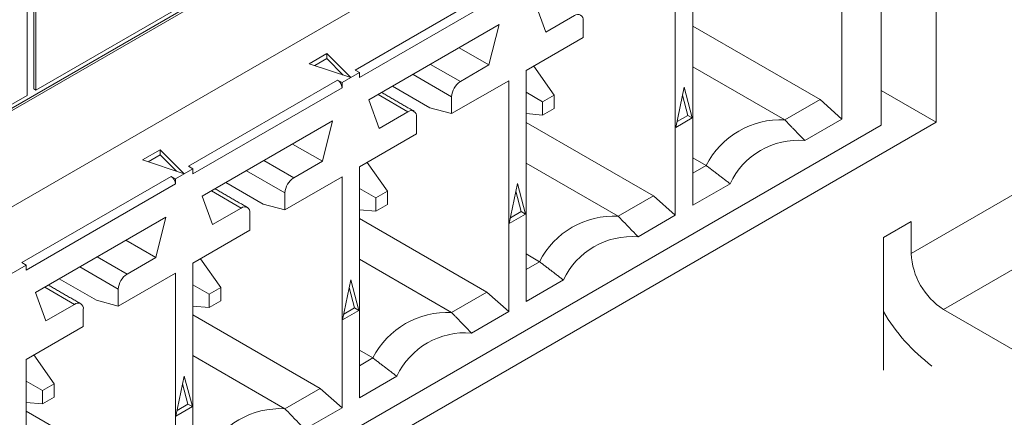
# Model space of a CAD drawing. Header units: inches. Extents: x 0.2 to 16.3, y 0.2 to 11.5.
# Tile 20 of 65: x 4.032 to 4.45, y 1.983 to 2.152. Entities that reach past the tile are written whole.
import ezdxf

# ---------------------------------------------------------------- set-up
doc = ezdxf.new("R2010")
doc.units = ezdxf.units.IN
doc.header["$MEASUREMENT"] = 0

msp = doc.modelspace()

# ---------------------------------------------------------------- linework, layer by layer
at = {"color": 7, "linetype": 'Continuous', "lineweight": 15}
for p, q in [((3.8092653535, 1.9864089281), (4.4170008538, 2.3372471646)), ((3.8092654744, 1.9874802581), (4.4160730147, 2.3377827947)), ((3.0517493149, 1.5082290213), (4.4211794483, 2.2987842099)), ((4.4211794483, 2.2987842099), (4.4211794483, 2.1082580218)), ((4.0382384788, 2.2778887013), (4.0382384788, 2.1223853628)), ((4.0391663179, 2.2773530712), (4.0391663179, 2.1218497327)), ((4.0354039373, 2.1196777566), (4.0354039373, 2.2751810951)), ((4.3977799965, 2.1070984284), (4.3977799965, 2.2549758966)), ((4.3811695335, 2.2075382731), (4.3811695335, 2.1096401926)), ((4.3178825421, 2.0731053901), (4.3178825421, 2.1710034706)), ((4.1746051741, 2.1304258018), (4.2378921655, 2.1669606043)), ((4.3104587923, 2.1667178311), (4.3104587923, 2.0688197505)), ((4.0391663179, 2.1218497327), (4.1112519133, 2.1634638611)), ((4.2397481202, 2.1637460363), (4.1764611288, 2.1272112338)), ((4.2555234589, 2.146492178), (4.2511620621, 2.1585478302)), ((4.2676798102, 2.1535098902), (4.2555234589, 2.146492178)), ((4.18045139, 2.1177274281), (4.2357579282, 2.149655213)), ((4.2357579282, 2.149655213), (4.2313964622, 2.1325639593)), ((4.2713916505, 2.1441648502), (4.2713916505, 2.1513663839)), ((4.3178826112, 2.1490462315), (4.3718898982, 2.1178684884)), ((4.24717187, 2.1301830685), (4.2713916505, 2.1441648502)), ((4.2313964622, 2.1325639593), (4.2187741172, 2.139850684)), ((4.1550982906, 2.1330950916), (4.1625577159, 2.1374013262)), ((4.1625577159, 2.1352581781), (4.1574519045, 2.1323106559)), ((4.1625577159, 2.1374013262), (4.1727474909, 2.1272126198)), ((4.1625577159, 2.1374013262), (4.1625577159, 2.1352581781)), ((4.1695323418, 2.1282842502), (4.1625577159, 2.1352581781)), ((4.1727474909, 2.1272126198), (4.1550982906, 2.1330950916)), ((4.21924018, 2.1255462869), (4.206617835, 2.1328330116)), ((4.2313964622, 2.1325639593), (4.21924018, 2.1255462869)), ((4.2503990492, 2.1320461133), (4.2589950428, 2.11981778)), ((4.3178825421, 2.1317966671), (4.3569496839, 2.1092436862)), ((4.1764611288, 2.1293543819), (4.1690374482, 2.1250687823)), ((4.1764611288, 2.1293543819), (4.1746051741, 2.1304258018)), ((4.1764611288, 2.1272112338), (4.1764611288, 2.1293543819)), ((4.1991935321, 2.1285470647), (4.2155283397, 2.119117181)), ((4.24717187, 2.032284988), (4.24717187, 2.1301830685)), ((4.1038945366, 2.0896054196), (4.1671814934, 2.1261402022)), ((4.1690374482, 2.1229256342), (4.1057504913, 2.0863908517)), ((4.1671814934, 2.1261402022), (4.1690374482, 2.1250687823)), ((4.1690374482, 2.1250687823), (4.1690374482, 2.1229256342)), ((4.1904693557, 2.1235106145), (4.2062487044, 2.1144013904)), ((4.2155283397, 2.1119156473), (4.2397481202, 2.125897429)), ((4.2397481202, 2.125897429), (4.2397481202, 2.0279993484)), ((4.3106896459, 2.1061147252), (4.3141707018, 2.1231263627)), ((4.3141707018, 2.1231263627), (4.3176516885, 2.1101338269)), ((3.9633183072, 2.0780636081), (4.0354039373, 2.1196777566)), ((4.0382384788, 2.1223853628), (4.0391663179, 2.1218497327)), ((4.1843467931, 2.1199762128), (4.1969691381, 2.1126894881)), ((4.2155283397, 2.119117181), (4.2155283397, 2.1119156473)), ((4.2471719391, 2.1209842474), (4.2540935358, 2.1169882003)), ((4.2589950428, 2.11981778), (4.2540935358, 2.1169882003)), ((4.2589950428, 2.1141576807), (4.2589950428, 2.11981778)), ((4.3157957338, 2.1112052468), (4.3134912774, 2.1198063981)), ((4.3977800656, 2.1217661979), (4.4211794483, 2.1082580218)), ((4.4105728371, 2.0525981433), (4.5260669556, 2.1192714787)), ((4.1848127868, 2.1056717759), (4.18045139, 2.1177274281)), ((4.2155283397, 2.1119156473), (4.2062487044, 2.1144013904)), ((4.2540935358, 2.1169882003), (4.2540935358, 2.1113281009)), ((4.2540935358, 2.1113281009), (4.2589950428, 2.1141576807)), ((4.3718898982, 2.1178684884), (4.3569496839, 2.1092436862)), ((4.3718898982, 2.1178684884), (4.3811695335, 2.1096401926)), ((4.1969691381, 2.1126894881), (4.1848127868, 2.1056717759)), ((4.2006809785, 2.1033444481), (4.2006809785, 2.1105459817)), ((4.2540935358, 2.1113281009), (4.2471719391, 2.1119459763)), ((4.3176516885, 2.1101338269), (4.3106896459, 2.1061147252)), ((4.3111868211, 2.1085445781), (4.3157957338, 2.1112052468)), ((4.3157957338, 2.1112052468), (4.3176516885, 2.1101338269)), ((4.4211794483, 2.1082580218), (3.0517493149, 1.3177028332)), ((4.3977799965, 2.1070984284), (3.8081643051, 1.7667205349)), ((4.1097407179, 2.076907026), (4.1650472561, 2.1088348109)), ((4.1650472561, 2.1088348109), (4.1606857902, 2.0917435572)), ((4.24717187, 2.1082257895), (4.301179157, 2.0770480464)), ((4.3811695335, 2.1096401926), (4.3653788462, 2.1005244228)), ((4.1764611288, 2.0893626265), (4.2006809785, 2.1033444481)), ((4.1606857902, 2.0917435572), (4.1480634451, 2.0990302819)), ((4.0843876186, 2.0922746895), (4.0918470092, 2.0965809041)), ((4.0918470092, 2.094437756), (4.0867411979, 2.0914902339)), ((4.0918470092, 2.0965809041), (4.1020368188, 2.0863922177)), ((4.0918470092, 2.0965809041), (4.0918470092, 2.094437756)), ((4.0988216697, 2.0874638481), (4.0918470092, 2.094437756)), ((4.4242435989, 2.0289197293), (4.5397377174, 2.0955930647)), ((4.1020368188, 2.0863922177), (4.0843876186, 2.0922746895)), ((4.1057504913, 2.0885339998), (4.1038945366, 2.0896054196)), ((4.148529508, 2.0847258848), (4.1359071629, 2.0920126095)), ((4.1606857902, 2.0917435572), (4.148529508, 2.0847258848)), ((4.1764611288, 1.9914645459), (4.1764611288, 2.0893626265)), ((4.1882843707, 2.0789973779), (4.1796883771, 2.0912257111)), ((4.24717187, 2.090976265), (4.2862390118, 2.0684232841)), ((4.3178824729, 2.0866906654), (4.3235430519, 2.0899584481)), ((4.3178825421, 2.0932261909), (4.3235430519, 2.0899584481)), ((4.0331838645, 2.0487850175), (4.0964708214, 2.0853198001)), ((4.0964708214, 2.0853198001), (4.0983267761, 2.0842483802)), ((4.1057504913, 2.0885339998), (4.0983267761, 2.0842483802)), ((4.1057504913, 2.0863908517), (4.1057504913, 2.0885339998)), ((4.12848286, 2.0877266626), (4.1448176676, 2.0782967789)), ((4.1448176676, 2.0710952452), (4.1690374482, 2.0850770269)), ((4.1690374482, 2.0850770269), (4.1690374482, 1.9871789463)), ((4.0983267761, 2.0821052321), (4.0350398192, 2.0455704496)), ((4.0983267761, 2.0842483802), (4.0983267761, 2.0821052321)), ((4.1197586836, 2.0826902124), (4.1355380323, 2.0735809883)), ((4.2399789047, 2.0652942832), (4.2434599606, 2.0823059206)), ((4.2434599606, 2.0823059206), (4.2469410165, 2.0693134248)), ((4.3336731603, 2.0822211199), (4.3178825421, 2.0731053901)), ((4.1141021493, 2.0648513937), (4.1097407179, 2.076907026)), ((4.113636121, 2.0791558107), (4.1262584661, 2.071869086)), ((4.1448176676, 2.0782967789), (4.1448176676, 2.0710952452)), ((4.1833828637, 2.0761677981), (4.1764611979, 2.0801638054)), ((4.1882843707, 2.0789973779), (4.1833828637, 2.0761677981)), ((4.1882843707, 2.0733372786), (4.1882843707, 2.0789973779)), ((4.2450850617, 2.0703848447), (4.2427806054, 2.078985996)), ((4.301179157, 2.0770480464), (4.2862390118, 2.0684232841)), ((4.301179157, 2.0770480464), (4.3104587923, 2.0688197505)), ((4.1448176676, 2.0710952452), (4.1355380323, 2.0735809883)), ((4.1833828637, 2.0761677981), (4.1833828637, 2.0705076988)), ((4.1833828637, 2.0705076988), (4.1882843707, 2.0733372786)), ((4.1262584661, 2.071869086), (4.1141021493, 2.0648513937)), ((4.1299703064, 2.062524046), (4.1299703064, 2.0697255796)), ((4.1764611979, 2.0711255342), (4.1833828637, 2.0705076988)), ((4.2469410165, 2.0693134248), (4.2399789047, 2.0652942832)), ((4.240476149, 2.067724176), (4.2450850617, 2.0703848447)), ((4.2450850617, 2.0703848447), (4.2469410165, 2.0693134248)), ((4.3104587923, 2.0688197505), (4.2946681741, 2.0597040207)), ((4.0390300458, 2.0360866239), (4.0943365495, 2.0680143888)), ((4.0943365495, 2.0680143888), (4.0899751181, 2.0509231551)), ((4.1764611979, 2.0674053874), (4.2304684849, 2.0362276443)), ((4.3987877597, 2.0594037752), (4.4105728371, 2.0662071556)), ((4.4105728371, 2.0662071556), (4.4105728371, 2.0525981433)), ((4.1057504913, 2.0485422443), (4.1299703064, 2.062524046)), ((4.0899751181, 2.0509231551), (4.077352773, 2.0582098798)), ((4.3987877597, 2.0031631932), (4.3987877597, 2.0594037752)), ((4.24717187, 2.0524057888), (4.2528323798, 2.049138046)), ((4.0350398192, 2.0477135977), (4.027616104, 2.0434279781)), ((4.0350398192, 2.0477135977), (4.0331838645, 2.0487850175)), ((4.0350398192, 2.0455704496), (4.0350398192, 2.0477135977)), ((4.0778188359, 2.0439054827), (4.0651964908, 2.0511922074)), ((4.0899751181, 2.0509231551), (4.0778188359, 2.0439054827)), ((4.1057504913, 1.9506441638), (4.1057504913, 2.0485422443)), ((4.1089777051, 2.050405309), (4.1175736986, 2.0381769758)), ((4.1764611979, 2.0501558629), (4.2155283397, 2.027602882)), ((4.2471718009, 2.0458702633), (4.2528323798, 2.049138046)), ((4.0577721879, 2.0469062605), (4.0741069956, 2.0374763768)), ((4.0741069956, 2.0302748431), (4.0983267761, 2.0442566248)), ((4.0983267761, 2.0442566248), (4.0983267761, 1.9463585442)), ((4.0490480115, 2.0418698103), (4.0648273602, 2.0327605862)), ((4.1057505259, 2.0393434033), (4.1126721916, 2.035347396)), ((4.1692682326, 2.0244738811), (4.1727492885, 2.0414855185)), ((4.1727492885, 2.0414855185), (4.1762303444, 2.0284930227)), ((4.2629624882, 2.0414007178), (4.24717187, 2.032284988)), ((4.0433914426, 2.0240309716), (4.0390300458, 2.0360866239)), ((4.0429254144, 2.0383353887), (4.0555477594, 2.031048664)), ((4.0741069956, 2.0374763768), (4.0741069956, 2.0302748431)), ((4.1175736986, 2.0381769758), (4.1126721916, 2.035347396)), ((4.1126721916, 2.035347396), (4.1126721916, 2.0296872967)), ((4.1175736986, 2.0325168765), (4.1175736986, 2.0381769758)), ((4.1743743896, 2.0295644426), (4.1720699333, 2.0381655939)), ((4.2304684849, 2.0362276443), (4.2155283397, 2.027602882)), ((4.2304684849, 2.0362276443), (4.2397481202, 2.0279993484)), ((4.0555477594, 2.031048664), (4.0433914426, 2.0240309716)), ((4.0741069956, 2.0302748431), (4.0648273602, 2.0327605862)), ((4.1126721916, 2.0296872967), (4.1175736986, 2.0325168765)), ((4.0592595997, 2.0217036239), (4.0592595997, 2.0289051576)), ((4.1126721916, 2.0296872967), (4.1057505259, 2.0303051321)), ((4.1057505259, 2.0265849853), (4.1597578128, 1.9954072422)), ((4.1762303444, 2.0284930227), (4.1692682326, 2.0244738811)), ((4.1697654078, 2.026903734), (4.1743743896, 2.0295644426)), ((4.1743743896, 2.0295644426), (4.1762303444, 2.0284930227)), ((4.2397481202, 2.0279993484), (4.223957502, 2.0188836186)), ((4.4242435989, 2.0289197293), (4.5048538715, 1.9823844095)), ((4.0350398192, 2.0077218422), (4.0592595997, 2.0217036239)), ((4.1764611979, 2.0115853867), (4.1821217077, 2.0083176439)), ((4.0350398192, 1.9098237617), (4.0350398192, 2.0077218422)), ((4.0468630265, 1.9973565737), (4.0382669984, 2.009584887)), ((4.1057505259, 2.0093354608), (4.1448176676, 1.9867824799)), ((4.1764611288, 2.0050498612), (4.1821217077, 2.0083176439)), ((4.041961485, 1.994526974), (4.0350398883, 1.9985230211)), ((4.0468630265, 1.9973565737), (4.041961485, 1.994526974)), ((4.0468630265, 1.9916964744), (4.0468630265, 1.9973565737)), ((4.0985575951, 1.983653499), (4.1020386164, 2.0006651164)), ((4.1036637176, 1.9887440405), (4.1013592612, 1.9973451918)), ((4.1020386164, 2.0006651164), (4.1055196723, 1.9876726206)), ((4.1922518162, 2.0005803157), (4.1764611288, 1.9914645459)), ((4.041961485, 1.994526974), (4.041961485, 1.9888668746)), ((4.1597578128, 1.9954072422), (4.1448176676, 1.9867824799)), ((4.1597578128, 1.9954072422), (4.1690374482, 1.9871789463)), ((4.0350398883, 1.98948475), (4.041961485, 1.9888668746)), ((4.041961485, 1.9888668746), (4.0468630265, 1.9916964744)), ((4.0350398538, 1.9857645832), (4.0890471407, 1.95458684)), ((4.1055196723, 1.9876726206), (4.0985575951, 1.983653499)), ((4.0990547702, 1.9860833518), (4.1036637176, 1.9887440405)), ((4.1036637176, 1.9887440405), (4.1055196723, 1.9876726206)), ((4.1690374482, 1.9871789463), (4.1532468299, 1.9780632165))]:
    msp.add_line(p, q, dxfattribs=at)
for centre, radius, start, end in [((4.269128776, 2.1517334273), 0.0022924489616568, 350.7867331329, 129.2022840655), ((4.165008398, 2.1227424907), 0.004033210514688, 2.602631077, 57.3979852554), ((4.2235873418, 2.1187503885), 0.0080673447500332, 122.6060035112, 177.3940733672), ((4.1984181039, 2.1109130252), 0.0022924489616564, 350.7867331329, 129.2022840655), ((4.3550903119, 2.0738878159), 0.0354047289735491, 86.9895773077, 153.0050461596), ((4.3627126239, 2.0685303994), 0.0321049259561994, 85.2362628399, 154.7583606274), ((4.0942977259, 2.0819220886), 0.0040332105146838, 2.602631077, 57.3979852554), ((4.1528766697, 2.0779299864), 0.008067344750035, 122.6060035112, 177.3940733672), ((4.1277074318, 2.0700926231), 0.0022924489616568, 350.7867331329, 129.2022840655), ((4.2843796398, 2.0330674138), 0.0354047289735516, 86.9895773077, 153.0050461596), ((4.2920019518, 2.0277099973), 0.0321049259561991, 85.2362628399, 154.7583606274), ((4.4402538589, 2.0539488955), 0.0297117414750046, 182.605673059, 237.39441074), ((4.082165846, 2.0371096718), 0.008067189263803, 122.6054312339, 177.3946456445), ((4.0569967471, 2.0292722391), 0.0022924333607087, 350.785706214, 129.2033109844), ((4.2136689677, 1.9922470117), 0.0354047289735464, 86.9895773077, 153.0050461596), ((4.4666447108, 2.0676786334), 0.0786002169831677, 210.3088505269, 233.0073511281), ((4.2212912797, 1.9868895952), 0.0321049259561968, 85.2362628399, 154.7583606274), ((4.1429582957, 1.9514266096), 0.0354047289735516, 86.9895773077, 153.0050461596)]:
    msp.add_arc(centre, radius, start, end, dxfattribs=at)
for points in [[(4.199593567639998, 2.112949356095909), (4.185884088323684, 2.120863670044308)], [(4.356949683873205, 2.10924368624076), (4.365378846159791, 2.100524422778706)], [(4.323543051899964, 2.089958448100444), (4.333673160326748, 2.082221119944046)], [(4.128882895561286, 2.072128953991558), (4.115173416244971, 2.080043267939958)], [(4.286239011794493, 2.06842328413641), (4.294668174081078, 2.059704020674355)], [(4.252832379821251, 2.049138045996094), (4.262962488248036, 2.041400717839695)], [(4.058172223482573, 2.031308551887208), (4.044462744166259, 2.039222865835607)], [(4.21552833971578, 2.027602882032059), (4.223957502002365, 2.018883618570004)], [(4.182121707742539, 2.008317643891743), (4.192251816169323, 2.000580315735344)], [(4.144817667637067, 1.986782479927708), (4.153246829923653, 1.978063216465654)]]:
    msp.add_open_spline(points, degree=1, dxfattribs=at)

doc.saveas('drawing.dxf')
